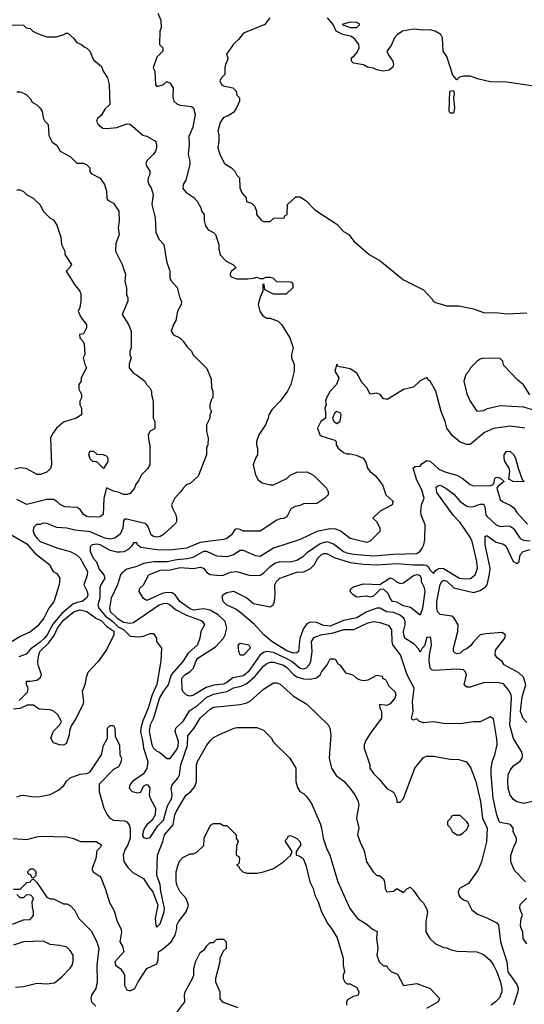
# Model space of a CAD drawing. Header units: inches. Extents: x 2348341 to 2479810, y 460419 to 613669.
# Tile 75 of 256: x 2376347 to 2379375, y 502935 to 508838. Entities that reach past the tile are written whole.
import ezdxf

# ---------------------------------------------------------------- set-up
doc = ezdxf.new("R2010")
doc.units = ezdxf.units.IN
doc.header["$MEASUREMENT"] = 0
doc.layers.add('C3570', color=7, linetype='Continuous')

msp = doc.modelspace()

# ---------------------------------------------------------------- linework, layer by layer
at = {"layer": 'C3570', "color": 2}
for points, elevation in [([(2377176.4, 508876.4), (2377194.6, 508834.6), (2377195.3, 508790), (2377188, 508770), (2377186, 508690), (2377206, 508670), (2377206, 508650), (2377170, 508614), (2377149, 508550), (2377158, 508530), (2377162, 508450), (2377170, 508438), (2377211, 508449), (2377230, 508468), (2377250, 508458), (2377268.4, 508428.4), (2377265.6, 508374.4), (2377273.2, 508350), (2377290, 508333.2), (2377310, 508325.2), (2377378, 508318), (2377390, 508308), (2377401.2, 508270), (2377385.6, 508194.4), (2377362, 508138), (2377365.2, 508090), (2377359, 508030), (2377369.2, 507990), (2377369.2, 507970), (2377344.7, 507875.3), (2377329, 507850), (2377326.8, 507826.8), (2377344.1, 507804.1), (2377391.9, 507771.9), (2377413.2, 507750), (2377434, 507710), (2377438, 507690), (2377454, 507670), (2377454.6, 507634.6), (2377462, 507602), (2377478, 507578), (2377510, 507562), (2377522, 507550), (2377542, 507490), (2377542, 507462), (2377550, 507428), (2377586, 507390), (2377626, 507370), (2377646, 507350), (2377618, 507330), (2377608.7, 507310), (2377616.4, 507296.4), (2377650, 507284), (2377716, 507284), (2377750, 507288), (2377770, 507295.3), (2377790, 507286), (2377810, 507286), (2377824.7, 507295.3), (2377850, 507295.3), (2377866, 507290), (2377888.4, 507268.4), (2377970, 507266), (2377982, 507262), (2377986, 507250), (2377986, 507230), (2377947.3, 507192.7), (2377870, 507192), (2377818, 507218), (2377814, 507250), (2377807.3, 507252.7), (2377806, 507210), (2377790, 507174), (2377778, 507130), (2377788, 507090), (2377805.2, 507065.2), (2377830, 507048.7), (2377850, 507048.7), (2377898, 507030), (2377918, 507010), (2377968.7, 506930), (2377988.7, 506870), (2377979, 506830), (2377979, 506810), (2377994, 506770), (2377995.3, 506730), (2377975.3, 506650), (2377955.3, 506610), (2377910, 506551.3), (2377860.2, 506499.8), (2377842, 506470), (2377839, 506450), (2377822, 506410), (2377782, 506350), (2377768, 506310), (2377768, 506290), (2377775.3, 506270), (2377775.3, 506230), (2377762, 506210), (2377749, 506170), (2377762, 506110), (2377779.3, 506079.3), (2377801.5, 506061.5), (2377850, 506049), (2377871, 506049), (2377950, 506088), (2377970, 506108), (2378010, 506126), (2378070, 506128), (2378110, 506108), (2378188, 506030), (2378198, 506010), (2378198, 505990), (2378178, 505970), (2378130, 505938), (2378050, 505936), (2378030, 505926), (2378000.2, 505919.8), (2377975.3, 505904.7), (2377950, 505858), (2377930, 505846.8), (2377910, 505846), (2377890, 505838), (2377790, 505771), (2377690, 505771), (2377670, 505781), (2377650, 505784.7), (2377638, 505782), (2377618, 505750), (2377590, 505726.8), (2377570, 505720.7), (2377430, 505704.4), (2377348, 505670), (2377250, 505658), (2377170, 505658.7), (2377074.6, 505674.6), (2377054.8, 505690), (2377050, 505702), (2377030, 505702), (2377019.1, 505680.9), (2376998.6, 505661.4), (2376971.4, 505648.6), (2376950, 505644.9), (2376930, 505645.3), (2376890, 505656.4), (2376830, 505690.3), (2376810, 505694.6), (2376782, 505690), (2376770, 505678), (2376769.6, 505650), (2376787.8, 505610), (2376808.1, 505588.1), (2376823.5, 505543.5), (2376853.2, 505510), (2376858, 505490), (2376833.6, 505450), (2376828.5, 505431.6), (2376828.2, 505370), (2376815.8, 505330), (2376821.3, 505310), (2376861.5, 505261.5), (2376905.6, 505230), (2376938.7, 505198.7), (2376970, 505181.1), (2377010, 505141.2), (2377062, 505138), (2377090, 505142), (2377130, 505158), (2377150, 505158), (2377168, 505130), (2377169.1, 505109.1), (2377198, 505070), (2377194, 504994), (2377170, 504852), (2377142.4, 504790), (2377118.3, 504710), (2377086, 504634), (2377073.7, 504590), (2377072.4, 504570), (2377087.2, 504507.2), (2377090.9, 504470), (2377116.9, 504390), (2377110.9, 504349.1), (2377090, 504316.3), (2377023.7, 504270), (2377007.3, 504250), (2377003.7, 504230), (2377022, 504210), (2377056.8, 504203.2), (2377073.4, 504206.6), (2377090, 504242), (2377107.5, 504252.5), (2377115.3, 504250), (2377129, 504230), (2377125.2, 504190), (2377129.4, 504170), (2377162, 504110), (2377160.9, 504070), (2377141.5, 504038.5), (2377110, 504010.7), (2377097, 503990), (2377087.3, 503970), (2377084.8, 503944.8), (2377090, 503935.3), (2377110, 503929), (2377130, 503935.3), (2377175.8, 504004.2), (2377210, 504039), (2377234.6, 504125.4), (2377259.3, 504170), (2377261.6, 504190), (2377256.4, 504230), (2377262.4, 504250), (2377295.5, 504290), (2377306, 504310), (2377314.4, 504370), (2377354.4, 504485.6), (2377356.3, 504543.7), (2377392.1, 504587.9), (2377430.8, 504650), (2377490, 504705.2), (2377510, 504717.2), (2377670, 504732.7), (2377710, 504742.7), (2377730, 504753.2), (2377810, 504825.2), (2377870, 504862), (2377890, 504862), (2377910, 504854), (2377990, 504782), (2378070, 504735.3), (2378198, 504610), (2378208, 504590), (2378214, 504550), (2378204, 504410), (2378219, 504350), (2378246.8, 504306.8), (2378292.1, 504272.1), (2378330, 504228.7), (2378359, 504190), (2378376.5, 504156.5), (2378382, 504130), (2378368.7, 504050), (2378382, 503990), (2378375.3, 503950), (2378390, 503906), (2378415.3, 503855.3), (2378429.1, 503789.1), (2378468, 503730), (2378490, 503708), (2378507.3, 503707.3), (2378530, 503688), (2378537.2, 503670), (2378539.5, 503630), (2378549.6, 503609.6), (2378590, 503614), (2378610, 503628.7), (2378650, 503606), (2378670, 503628), (2378690, 503638), (2378710, 503618), (2378745.6, 503565.6), (2378770, 503542), (2378789, 503510), (2378794, 503490), (2378784, 503430), (2378784, 503370), (2378808, 503330), (2378840.2, 503300.2), (2378890, 503275.3), (2378910, 503274), (2378930, 503264), (2378970, 503254), (2379090, 503249), (2379130, 503234), (2379170, 503199), (2379190, 503169.2), (2379210, 503129), (2379232.1, 503067.9), (2379240.7, 503030), (2379239.5, 503010), (2379225.4, 502974.6), (2379202.7, 502950), (2379176, 502930)], 134), ([(2376270, 508808), (2376370, 508806), (2376386, 508790), (2376410, 508786), (2376426, 508770), (2376454.6, 508754.6), (2376510, 508735.3), (2376565.4, 508734.6), (2376611.6, 508748.4), (2376623.6, 508756.4), (2376636.4, 508756.4), (2376670, 508728), (2376690, 508702), (2376718, 508690), (2376734.6, 508674.6), (2376750, 508668), (2376768, 508650), (2376790, 508598), (2376838, 508558), (2376849, 508529), (2376874, 508490), (2376884, 508450), (2376888, 508330), (2376858, 508302), (2376836, 508264), (2376814.6, 508245.4), (2376808.7, 508230), (2376819, 508210), (2376847.2, 508187.2), (2376870, 508185.2), (2376930, 508192.7), (2376990, 508214.5), (2377010, 508212.7), (2377086, 508146), (2377110, 508139), (2377162, 508110), (2377168.7, 508090), (2377168.7, 508070), (2377162, 508050), (2377150, 508032), (2377110, 507992), (2377104.7, 507975.3), (2377110, 507958), (2377128.7, 507930), (2377128.7, 507910), (2377118, 507890), (2377115.3, 507870), (2377122, 507850), (2377137.2, 507830), (2377149.2, 507790), (2377141.2, 507730), (2377159.3, 507650), (2377164.8, 507564.8), (2377182.7, 507522.7), (2377213.2, 507490), (2377229, 507390), (2377248.7, 507330), (2377248.9, 507288.9), (2377258, 507270), (2377292.7, 507232.7), (2377308.9, 507168.9), (2377318, 507150), (2377315.3, 507130), (2377294, 507090), (2377284.7, 507035.3), (2377269.3, 507010.7), (2377255.3, 506970), (2377269.4, 506949.4), (2377308, 506930), (2377328.7, 506910), (2377350, 506878), (2377378, 506850), (2377386, 506830), (2377470, 506746), (2377496.4, 506683.6), (2377498, 506630), (2377506, 506610), (2377506, 506570), (2377498, 506562), (2377488.4, 506528.4), (2377488.4, 506508.4), (2377498, 506490), (2377488.4, 506471.6), (2377488, 506450), (2377468.7, 506410), (2377468.7, 506370), (2377479, 506330), (2377475.3, 506290), (2377468.7, 506270), (2377468.7, 506230), (2377418, 506102), (2377370, 506058), (2377350, 506051.3), (2377330, 506032), (2377313.2, 506006.8), (2377279, 505970), (2377262, 505938), (2377259, 505930), (2377264, 505910), (2377284, 505870), (2377289, 505850), (2377288.7, 505830), (2377283.1, 505816.9), (2377210, 505751), (2377190, 505738.8), (2377170, 505734.8), (2377150, 505738.8), (2377136, 505750), (2377118.5, 505798.5), (2377111, 505810), (2377097.5, 505817.5), (2376990, 505844), (2376976.4, 505843.6), (2376970, 505834), (2376966, 505790), (2376950, 505754), (2376919, 505730), (2376890, 505723.1), (2376858.8, 505730), (2376770, 505767.4), (2376678, 505778), (2376630, 505790.4), (2376570, 505793), (2376510, 505817.3), (2376490, 505818.8), (2376470, 505811.3), (2376448.9, 505811.1), (2376430, 505794), (2376428.7, 505771.3), (2376437.2, 505750), (2376449.4, 505730), (2376470, 505709.6), (2376575.3, 505670), (2376650, 505649.6), (2376689.2, 505630), (2376709.4, 505610), (2376753.6, 505530), (2376751.3, 505508.7), (2376733.2, 505450), (2376752.7, 505410), (2376756, 505390), (2376750, 505372), (2376722, 505350), (2376690, 505344), (2376666.5, 505333.5), (2376601.1, 505278.9), (2376545.8, 505214.2), (2376512.7, 505150), (2376496.1, 505130), (2376470, 505105.5), (2376414.1, 505065.8), (2376385.4, 505034.6), (2376341.7, 505018.3)], 138), ([(2377848, 508850), (2377818, 508810), (2377690, 508758), (2377660.2, 508719.8), (2377630, 508692), (2377588.9, 508631.1), (2377595.3, 508610), (2377594.6, 508594.6), (2377582, 508570), (2377578, 508550), (2377578, 508510), (2377558, 508490), (2377549.1, 508470.9), (2377558, 508450), (2377570, 508442), (2377626, 508430), (2377646, 508410), (2377650, 508386), (2377666, 508370), (2377666, 508350), (2377648.7, 508310), (2377630, 508282), (2377598, 508262), (2377570, 508251.3), (2377550, 508222), (2377537.2, 508170), (2377542, 508150), (2377542, 508110), (2377535.3, 508070), (2377550, 508026), (2377576.4, 507976.4), (2377618, 507950), (2377638, 507930), (2377650, 507906), (2377666, 507890), (2377668.7, 507830), (2377680.4, 507800.4), (2377706, 507770), (2377708.7, 507748.7), (2377738, 507738), (2377758, 507718), (2377768.7, 507690), (2377768.7, 507670), (2377796.4, 507636.4), (2377810, 507628), (2377850, 507628), (2377872.7, 507647.3), (2377934, 507650), (2377938, 507662), (2377952, 507670), (2377954, 507730), (2378003.6, 507776.4), (2378030, 507775.3), (2378068.7, 507750), (2378117.5, 507697.5), (2378250, 507613.2), (2378290, 507569), (2378322, 507550), (2378353.2, 507510), (2378445.2, 507430), (2378510, 507392.3), (2378650, 507278), (2378770, 507219.3), (2378822.7, 507162.7), (2378830, 507148.7), (2378842, 507142), (2378910, 507122.9), (2378982.5, 507122.5), (2379070, 507103.6), (2379130, 507082), (2379150, 507080.7), (2379202.5, 507082.5), (2379270, 507075.1), (2379390, 507080.5)], 130), ([(2379511.6, 508428.4), (2379270, 508462.7), (2379170, 508466), (2379101.5, 508481.5), (2379050, 508499.3), (2379010, 508499), (2378986.8, 508493.2), (2378970, 508478), (2378946, 508506), (2378910, 508618), (2378889, 508650), (2378884, 508730), (2378875.3, 508750), (2378841.2, 508770), (2378810, 508777.2), (2378770, 508774.7), (2378710, 508781.7), (2378644.7, 508770), (2378612.3, 508747.7), (2378597.3, 508730), (2378575.9, 508684.1), (2378551.3, 508650), (2378562.5, 508622.5), (2378586, 508590), (2378591, 508570), (2378586, 508554), (2378564.7, 508535.3), (2378528.9, 508528.9), (2378490, 508538), (2378470, 508548), (2378433.6, 508553.6), (2378410, 508568), (2378350, 508578), (2378338, 508590), (2378338, 508610), (2378356.5, 508623.5), (2378373.6, 508646.4), (2378384, 508670), (2378382, 508690), (2378360.2, 508720.2), (2378338, 508738), (2378286, 508750), (2378246, 508770), (2378229, 508810), (2378195.3, 508850)], 126), ([(2376330, 508406), (2376350, 508406), (2376370, 508398), (2376386, 508390), (2376410, 508366), (2376423.1, 508343.1), (2376450, 508328), (2376470, 508308), (2376482, 508290), (2376488, 508250), (2376498, 508230), (2376518, 508210), (2376523.1, 508143.1), (2376543.1, 508103.1), (2376570, 508086), (2376589.3, 508049.3), (2376650, 508018), (2376690, 507978), (2376730, 507978), (2376750, 507968), (2376768, 507950), (2376768.9, 507928.9), (2376776.4, 507916.4), (2376830, 507888), (2376855.3, 507850), (2376868.7, 507810), (2376870, 507766), (2376876.4, 507756.4), (2376910, 507738), (2376942, 507690), (2376944, 507630), (2376939, 507590), (2376944, 507550), (2376924.7, 507495.3), (2376922, 507450), (2376962, 507370), (2376982, 507310), (2376979, 507270), (2376988.9, 507228.9), (2376989, 507190), (2376995.3, 507170), (2376995.3, 507150), (2376962, 507070), (2377001.2, 507010), (2377015.3, 506970), (2377015.3, 506870), (2377008.7, 506850), (2377008.9, 506828.9), (2377015.3, 506810), (2377004.7, 506775.3), (2377004, 506750), (2377030, 506718), (2377048.9, 506708.9), (2377098, 506670), (2377108, 506650), (2377128, 506630), (2377138, 506610), (2377138, 506590), (2377148.4, 506548.4), (2377148, 506450), (2377158, 506430), (2377158, 506390), (2377155.3, 506384.7), (2377130, 506372), (2377118, 506350), (2377122, 506310), (2377128.7, 506290), (2377128, 506170), (2377114.6, 506145.4), (2377078, 506110), (2377063.1, 506076.9), (2377042, 506050), (2377035.3, 506030), (2377010, 505998), (2376990, 505991.3), (2376970, 505991.3), (2376943.5, 506003.5), (2376910, 506011), (2376869, 506031), (2376852.7, 505970), (2376848.9, 505871.1), (2376830, 505858), (2376770, 505854.8), (2376750, 505858.8), (2376730, 505871), (2376710, 505901), (2376692.8, 505912.8), (2376618, 505918), (2376590, 505931), (2376571, 505950), (2376550, 505961), (2376510, 505960.7), (2376390, 505931), (2376330, 505961)], 142), ([(2376330, 507818), (2376350, 507818), (2376370, 507808), (2376390, 507788), (2376428.4, 507768.4), (2376468, 507730), (2376490, 507688), (2376528, 507650), (2376550, 507638), (2376570, 507606), (2376594.6, 507534.6), (2376598, 507490), (2376618, 507450), (2376618, 507430), (2376658, 507370), (2376648.4, 507351.6), (2376626, 507330), (2376675.3, 507250), (2376708.7, 507210), (2376713.6, 507193.6), (2376714, 507150), (2376708.4, 507111.6), (2376698, 507090), (2376715.3, 507050), (2376748, 507010), (2376748, 506990), (2376730, 506954), (2376706, 506950), (2376708, 506930), (2376728.9, 506908.9), (2376733.6, 506893.6), (2376738, 506830), (2376728.7, 506810), (2376738, 506770), (2376748, 506750), (2376715.3, 506690), (2376715.3, 506670), (2376702, 506650), (2376703.1, 506623.1), (2376718, 506590), (2376718, 506570), (2376708, 506550), (2376708.4, 506528.4), (2376718, 506510), (2376718, 506470), (2376686, 506450), (2376610, 506424.7), (2376568.7, 506390), (2376544.1, 506355.9), (2376533.2, 506330), (2376539, 506170), (2376532.5, 506147.5), (2376510, 506124.7), (2376471.6, 506111.6), (2376451.6, 506111.6), (2376386.8, 506146.8), (2376350.7, 506150.7), (2376317.5, 506142.5)], 146), ([(2379408.9, 506588.9), (2379370, 506648), (2379336.4, 506676.4), (2379250, 506766), (2379246, 506790), (2379230, 506806), (2379130, 506808), (2379110, 506802), (2379092, 506790), (2379052, 506750), (2379042, 506730), (2379024.7, 506710), (2379012, 506670), (2379030, 506594), (2379051.3, 506550), (2379090, 506492), (2379130, 506496), (2379153.6, 506506.4), (2379230, 506526), (2379370, 506518), (2379422, 506502)], 134), ([(2379378, 506390), (2379290, 506402), (2379190, 506387.7), (2379137.2, 506362.8), (2379050, 506291.3), (2379030, 506291.3), (2378990, 506304.7), (2378943.5, 506343.5), (2378911.3, 506390), (2378901, 506430), (2378876, 506490), (2378844, 506610), (2378811, 506670), (2378798, 506678), (2378790, 506692), (2378750, 506672), (2378710, 506634.8), (2378650, 506621), (2378556.5, 506563.5), (2378542, 506562), (2378530, 506564.7), (2378510, 506591.3), (2378490, 506598), (2378450, 506592), (2378431.3, 506630), (2378401.4, 506661.4), (2378370, 506718), (2378330, 506744.7), (2378258, 506758), (2378250, 506772), (2378238, 506730), (2378262, 506690), (2378248.9, 506651.1), (2378209.4, 506610.6), (2378188.7, 506570), (2378182, 506550), (2378186, 506530), (2378178, 506510), (2378183.1, 506483.1), (2378182, 506450), (2378155.3, 506430), (2378135.3, 506390), (2378148.9, 506348.9), (2378161.2, 506341.2), (2378238, 506318), (2378246, 506310), (2378246, 506290), (2378258, 506270), (2378290, 506244), (2378310, 506235.3), (2378330, 506235.3), (2378366.3, 506226.3), (2378409, 506209), (2378424.7, 506184.7), (2378434, 506150), (2378449.5, 506129.5), (2378483.2, 506103.2), (2378524, 506050), (2378544, 505990), (2378588.7, 505950), (2378582, 505930), (2378510, 505890.7), (2378466, 505850), (2378488, 505830), (2378503.1, 505803.1), (2378508.7, 505790), (2378508, 505770), (2378450, 505711.3), (2378430, 505702.8), (2378330, 505726.8), (2378270, 505773.4), (2378243.4, 505783.4), (2378210, 505786), (2378131.3, 505768.7), (2378030, 505720.7), (2377870, 505670.4), (2377790, 505620.4), (2377762.8, 505622.8), (2377690, 505655.5), (2377670, 505654.9), (2377630, 505630.4), (2377590, 505618.4), (2377530, 505622.4), (2377471, 505650), (2377450, 505650.3), (2377385.7, 505614.3), (2377354.5, 505605.5), (2377290, 505600.3), (2377232.9, 505587.1), (2377152.2, 505587.8), (2377090, 505577.4), (2377050, 505560.3), (2376990, 505543.7), (2376960, 505520), (2376951.5, 505510), (2376934.7, 505450), (2376897, 505370), (2376885.6, 505310), (2376889.7, 505290), (2376931.5, 505250), (2376970, 505225.1), (2377010, 505219.6), (2377030, 505224.2), (2377184.9, 505330), (2377210, 505338.7), (2377230, 505339.5), (2377250, 505329.4), (2377282.7, 505302.7), (2377347.3, 505267.2), (2377435.3, 505235.3), (2377444, 505230), (2377455.3, 505210), (2377434, 505170), (2377428.7, 505130), (2377414, 505090), (2377359.1, 505040.9), (2377326, 504990), (2377255.8, 504910), (2377237.4, 504850), (2377207.3, 504810), (2377186.7, 504773.3), (2377149.8, 504650.2), (2377129.7, 504610), (2377125.1, 504570), (2377140.5, 504490), (2377149.6, 504470), (2377170, 504453.2), (2377186.3, 504446.3), (2377230, 504409), (2377250, 504408.7), (2377290, 504462.7), (2377298, 504482), (2377299.5, 504510), (2377279.3, 504570), (2377284.9, 504590), (2377330, 504635.1), (2377365.7, 504694.3), (2377414.5, 504725.5), (2377470, 504776.4), (2377510, 504794.5), (2377589.3, 504810.7), (2377630, 504833), (2377676.9, 504843.1), (2377710, 504857.4), (2377759.3, 504900.7), (2377810, 504962), (2377830, 504978.4), (2377850, 504985.6), (2377870, 504986), (2377930, 504967.8), (2377950, 504954.7), (2377990, 504911.5), (2378010, 504898), (2378050, 504886.3), (2378090, 504883.6), (2378128.1, 504891.9), (2378150.7, 504909.3), (2378161, 504930), (2378192, 504970), (2378210, 505006), (2378230, 505006), (2378242, 505002), (2378256.4, 504976.4), (2378270, 504968), (2378303.1, 504923.1), (2378346, 504910), (2378368, 504890), (2378390, 504881.2), (2378410, 504877.2), (2378438.8, 504881.2), (2378490, 504908), (2378522, 504902), (2378527.3, 504887.3), (2378542, 504882), (2378562, 504842), (2378599, 504810), (2378604, 504790), (2378599, 504770), (2378570, 504736), (2378550, 504726), (2378507.3, 504732.7), (2378508, 504710), (2378519, 504690), (2378519, 504650), (2378450, 504558), (2378424.1, 504515.9), (2378414, 504490), (2378414, 504470), (2378448.7, 504370), (2378448.7, 504350), (2378470, 504318), (2378504.7, 504284.7), (2378550, 504228.7), (2378590, 504206), (2378608, 504170), (2378610, 504146), (2378630, 504146), (2378650, 504168), (2378718.8, 504350), (2378770, 504415.3), (2378790, 504422), (2378830, 504422), (2378930, 504404), (2378983.1, 504403.1), (2379028.9, 504388.9), (2379054, 504350), (2379083.7, 504270), (2379111.6, 504150), (2379124.2, 504050), (2379151.5, 503990), (2379149.1, 503909.1), (2379119.3, 503790), (2379098.4, 503741.6), (2379040.4, 503659.6), (2378986, 503630), (2378978, 503610), (2378982, 503590), (2378990, 503578), (2379010, 503562), (2379033.6, 503553.6), (2379060.9, 503500.9), (2379094.6, 503474.6), (2379150, 503454), (2379210, 503424), (2379221.2, 503410), (2379231.5, 503310), (2379269.4, 503190), (2379276.2, 503130), (2379330, 503054), (2379337.6, 503030), (2379335.6, 503010), (2379309.6, 502930.4)], 130), ([(2379382, 503670), (2379317.2, 503737.2), (2379295.3, 503790), (2379295.3, 503830), (2379314.6, 503885.4), (2379328, 503910), (2379328, 503930), (2379308.9, 503968.9), (2379308, 503990), (2379292.9, 504012.9), (2379230, 504024), (2379225.2, 504030), (2379209.4, 504070), (2379187.6, 504170), (2379176.2, 504310), (2379177, 504350), (2379184.8, 504395.2), (2379198, 504430), (2379212, 504490), (2379210, 504526), (2379190, 504646), (2379170, 504658), (2379111.1, 504628.9), (2379070, 504629), (2378990, 504617.2), (2378890, 504619), (2378830, 504628.7), (2378770, 504622), (2378746, 504630), (2378730, 504646), (2378710, 504638), (2378702, 504642), (2378698, 504650), (2378709, 504690), (2378703.6, 504750), (2378715.1, 504830), (2378672, 504910), (2378633.2, 505030), (2378587, 505090), (2378581.6, 505110), (2378580.9, 505180.9), (2378563.7, 505203.7), (2378510, 505222.9), (2378470, 505227.8), (2378430, 505217.4), (2378350, 505179.7), (2378290, 505180.5), (2378221.1, 505158.9), (2378152.1, 505147.9), (2378110, 505132.3), (2378097.3, 505110), (2378099.5, 505050), (2378092.2, 504990), (2378083.8, 504970), (2378066, 504950), (2378050, 504944.7), (2378030, 504948.2), (2377980.5, 504990), (2377950, 505006.4), (2377870, 505044.4), (2377830, 505049.7), (2377810, 505044.2), (2377790, 505029.6), (2377719.5, 504930), (2377690, 504903.5), (2377627.1, 504892.9), (2377590, 504864.7), (2377570, 504855.1), (2377511.7, 504848.3), (2377465.8, 504834.2), (2377390, 504789.2), (2377370, 504782), (2377348.9, 504788.9), (2377326, 504810), (2377322, 504822), (2377321.2, 504890), (2377339, 504910), (2377370, 504930.7), (2377389.3, 504950), (2377403.7, 504990), (2377416, 505010), (2377522.6, 505077.4), (2377569.4, 505130), (2377580.9, 505150), (2377589.3, 505190), (2377579.3, 505230), (2377538, 505270), (2377490, 505297.6), (2377450, 505305.1), (2377390, 505297.6), (2377370, 505306.2), (2377307.6, 505350), (2377279.5, 505390), (2377262, 505402), (2377230, 505404.7), (2377203.1, 505396.9), (2377110, 505355.3), (2377090, 505368), (2377064, 505410), (2377069, 505430), (2377089.3, 505450.7), (2377122, 505510), (2377190, 505537.6), (2377250, 505539.5), (2377310, 505552.9), (2377390, 505548.7), (2377430, 505556.4), (2377450.3, 505550.3), (2377470, 505522.8), (2377490, 505510.8), (2377550, 505504.9), (2377570, 505508.2), (2377610, 505526), (2377650, 505530.7), (2377730, 505506), (2377790, 505507.7), (2377810, 505519.1), (2377850, 505559.1), (2377879.3, 505580.7), (2377910, 505590.4), (2377970, 505588.2), (2378010, 505597.3), (2378050, 505620.7), (2378074.7, 505645.3), (2378150, 505697.6), (2378190, 505710.3), (2378230, 505694.9), (2378290.7, 505650), (2378310, 505641.7), (2378350, 505634.6), (2378470, 505623.6), (2378590, 505633.7), (2378730, 505638), (2378750, 505650.7), (2378761.6, 505670), (2378771.5, 505690), (2378778.6, 505721.4), (2378779.5, 505810), (2378757.2, 505870), (2378754, 505890), (2378758, 505930), (2378774, 505970), (2378760.2, 506020.2), (2378730, 506078), (2378709, 506150), (2378720.4, 506159.6), (2378750, 506162), (2378762, 506178), (2378790, 506196), (2378810, 506191), (2378862.8, 506142.8), (2378905.2, 506125.2), (2378970, 506107.7), (2379002.8, 506090), (2379050, 506050.7), (2379070, 506043), (2379175.1, 506044.9), (2379189.1, 506050.9), (2379195.3, 506064.7), (2379198, 506090), (2379210, 506094.8), (2379232, 506090), (2379254, 506070), (2379218, 506042), (2379211.3, 506030), (2379230, 505961), (2379246.6, 505946.6), (2379290, 505927.7), (2379311.9, 505911.9), (2379330, 505884), (2379394.2, 505814.2)], 126), ([(2379470, 504161.2), (2379370, 504139), (2379330, 504148.7), (2379310, 504162), (2379290, 504188), (2379279.3, 504230), (2379276, 504270), (2379279.3, 504310), (2379290, 504338), (2379310, 504364.7), (2379350, 504392), (2379362, 504410), (2379364, 504430), (2379359, 504450), (2379310, 504528.7), (2379287.7, 504607.7), (2379298, 504770), (2379296.9, 504790), (2379281.1, 504821.1), (2379250, 504857.2), (2379210, 504864.5), (2379130, 504862), (2379050, 504836), (2379030, 504835.3), (2379015.3, 504850), (2379029.3, 504910), (2379021.2, 504930), (2379010, 504939.3), (2378970, 504945.1), (2378830, 504936), (2378820.7, 504940.7), (2378809.4, 504950), (2378804.1, 504995.9), (2378806, 505030), (2378819, 505090), (2378814, 505130), (2378810, 505135.3), (2378790, 505134), (2378775.5, 505084.5), (2378762, 505070), (2378750, 505046), (2378743.1, 505063.1), (2378714.6, 505094.6), (2378658.4, 505130), (2378651.5, 505150), (2378651.2, 505170), (2378661.3, 505210), (2378660.7, 505230), (2378652.3, 505250), (2378626.6, 505270), (2378590, 505284), (2378547.8, 505287.8), (2378510, 505309.6), (2378490, 505309.6), (2378430, 505287.8), (2378370, 505252), (2378290, 505236.9), (2378210, 505202.7), (2378170, 505206.9), (2378130, 505224.5), (2378090, 505226.6), (2378070, 505216), (2378050, 505189), (2378028.5, 505130), (2378021, 505050), (2378010, 505041.2), (2377990, 505040.7), (2377950, 505053.6), (2377860.9, 505110), (2377812.7, 505150), (2377754, 505214), (2377667, 505287), (2377643.7, 505303.7), (2377589, 505330), (2377569, 505350), (2377562, 505378), (2377566, 505390), (2377590, 505404.7), (2377631.1, 505411.1), (2377710, 505372), (2377750, 505338), (2377850, 505318.8), (2377869.3, 505330.7), (2377876, 505350), (2377880.9, 505390), (2377879.3, 505450), (2377889.2, 505470), (2377909.2, 505490), (2378010, 505526), (2378051.4, 505528.6), (2378092.6, 505547.4), (2378115.1, 505570), (2378137, 505610), (2378156, 505630), (2378170, 505637.6), (2378190, 505637.1), (2378234, 505614), (2378330, 505583.6), (2378410, 505574.6), (2378490, 505568.8), (2378610, 505578.3), (2378710, 505570.3), (2378770.4, 505570.4), (2378787.1, 505567.1), (2378798.9, 505558.9), (2378810, 505538), (2378830, 505518), (2378843.3, 505536.7), (2378855.3, 505544.7), (2378869.6, 505550.4), (2378890, 505548.5), (2378986, 505490), (2379015.1, 505484.9), (2379052.8, 505487.2), (2379080.9, 505510), (2379094, 505550), (2379089.5, 505590), (2379061.6, 505710), (2379050, 505736), (2378990, 505822.7), (2378947.9, 505867.9), (2378850, 506002.7), (2378845.4, 506034.6), (2378856.2, 506043.8), (2378870, 506046.4), (2378904.9, 506030), (2378953, 505993), (2378990.6, 505950), (2379030, 505921.6), (2379050, 505917.1), (2379070, 505919.3), (2379110, 505933), (2379130, 505934), (2379138.4, 505918.4), (2379144.9, 505870), (2379150, 505861), (2379206, 505810), (2379230, 505798.8), (2379270, 505804), (2379290, 505800.7), (2379310, 505786.8), (2379350, 505727.3), (2379370, 505717.1), (2379410, 505713.8)], 122), ([(2376290, 505754.5), (2376390, 505696.2), (2376438.9, 505638.9), (2376528.7, 505570), (2376535.3, 505550), (2376549.2, 505529.2), (2376570, 505518), (2376588.7, 505490), (2376584, 505450), (2376552.1, 505347.9), (2376522, 505310), (2376492.7, 505250), (2376455.9, 505204.1), (2376411.5, 505168.5), (2376350, 505140.5), (2376270, 505090.7)], 142), ([(2379390, 504625.2), (2379367.5, 504647.5), (2379351.6, 504690), (2379361.8, 504778.2), (2379385.2, 504850), (2379370, 504895.3), (2379342.9, 504922.9), (2379255.3, 504970), (2379242, 504990), (2379212.7, 505012.7), (2379201.2, 505030), (2379202.5, 505057.5), (2379259, 505130), (2379262, 505150), (2379243.1, 505163.1), (2379144, 505156), (2379110.9, 505149.1), (2379070, 505108.7), (2379054.9, 505085.1), (2379032.7, 505067.3), (2379010, 505057.2), (2378990, 505039.3), (2378970, 505036), (2378960.7, 505040.7), (2378949.6, 505049.6), (2378949.6, 505070), (2378977.2, 505170), (2378978, 505210), (2378955.3, 505250), (2378941.2, 505261.2), (2378871.2, 505271.2), (2378854.7, 505290), (2378849.8, 505310), (2378851, 505349), (2378870, 505451), (2378879.5, 505470), (2378890, 505478.4), (2378910, 505472.2), (2378951.6, 505431.6), (2379070, 505404.4), (2379110, 505415.5), (2379142, 505438), (2379152.3, 505450), (2379166.6, 505513.4), (2379169.7, 505550), (2379140.5, 505690), (2379140.2, 505739.8), (2379150, 505744.7), (2379206.4, 505706.4), (2379250, 505693.4), (2379263.8, 505683.8), (2379308, 505590), (2379330, 505577.3), (2379345.2, 505590), (2379349.5, 505630), (2379369.3, 505650), (2379410, 505661.3)], 118), ([(2376344, 504756), (2376393.6, 504806.4), (2376398, 504830), (2376387.3, 504852.7), (2376387.3, 504872.7), (2376410, 504871.3), (2376450, 504878), (2376470, 504892), (2376479, 504910), (2376458, 504970), (2376457, 504990), (2376461.3, 505030), (2376468.4, 505050), (2376519.8, 505100.2), (2376554.3, 505145.7), (2376575.1, 505190), (2376610, 505238), (2376675.1, 505290), (2376710, 505300.3), (2376750.7, 505290), (2376808.8, 505248.8), (2376835.4, 505235.4), (2376870, 505199.1), (2376911.9, 505171.9), (2376913.1, 505150), (2376870, 505064), (2376817.3, 504990), (2376755.8, 504924.2), (2376745.5, 504894.5), (2376738, 504850), (2376722.8, 504810), (2376730.6, 504750), (2376727.1, 504732.9), (2376686, 504650), (2376655.3, 504604.7), (2376646, 504574), (2376644.7, 504550), (2376630, 504506), (2376623.6, 504496.4), (2376610, 504488.7), (2376586, 504490), (2376550, 504502), (2376534, 504530), (2376550, 504572), (2376588, 504610), (2376598, 504630), (2376575.3, 504670), (2376552.5, 504692.5), (2376530, 504701.2), (2376465.2, 504705.2), (2376430, 504728.7), (2376391.6, 504728.4), (2376350.9, 504709.1), (2376310, 504705.2)], 134), ([(2376330, 504178), (2376352.7, 504187.3), (2376370, 504188), (2376430, 504179), (2376470, 504180.9), (2376530, 504192.7), (2376580.7, 504219.3), (2376613.2, 504246.8), (2376628.1, 504271.9), (2376650, 504293.2), (2376710, 504315.3), (2376750, 504318), (2376771.1, 504328.9), (2376838, 504430), (2376850, 504486), (2376874, 504530), (2376874, 504590), (2376890, 504606), (2376910, 504606), (2376918, 504590), (2376920.4, 504540.4), (2376946, 504490), (2376948, 504430), (2376958, 504410), (2376954.6, 504385.4), (2376940.4, 504359.6), (2376910, 504342), (2376824.7, 504255.3), (2376824, 504210), (2376853.2, 504110), (2376870, 504075.3), (2376889.2, 504050), (2376910, 504039.3), (2376975.5, 504035.5), (2376990, 504028.7), (2377004, 504010), (2377009.3, 503989.3), (2377009.5, 503930), (2376996.2, 503890), (2376978.6, 503861.4), (2376967.3, 503830), (2376971.6, 503791.6), (2376995.3, 503755.3), (2377025.6, 503725.6), (2377090, 503689.4), (2377120.6, 503640.6), (2377147, 503610), (2377176, 503530), (2377159.5, 503450), (2377164.7, 503404.7), (2377170, 503398), (2377190, 503418), (2377214.4, 503490), (2377217.1, 503510), (2377193.3, 503613.3), (2377190.2, 503650.2), (2377170.4, 503710), (2377173.7, 503830), (2377206, 503910), (2377217.1, 503950), (2377268.5, 504010), (2377277.6, 504070), (2377287.8, 504092.2), (2377339.9, 504180.1), (2377348.5, 504191.5), (2377374.8, 504210), (2377398.4, 504241.6), (2377407.7, 504270), (2377407.9, 504367.9), (2377414, 504390), (2377470, 504488.7), (2377490, 504515.3), (2377510, 504534), (2377550, 504555.3), (2377634, 504590), (2377650, 504594), (2377770, 504595.3), (2377810, 504578), (2377858, 504530), (2377868.9, 504508.9), (2377968.7, 504410), (2378004, 504350), (2378004, 504270), (2378014.6, 504234.6), (2378028, 504210), (2378050, 504198), (2378070, 504178), (2378098, 504138), (2378150, 504018), (2378159.3, 503990), (2378169.3, 503930), (2378189.3, 503870), (2378209.2, 503830), (2378256, 503670), (2378329, 503510), (2378375.3, 503450), (2378432.5, 503412.5), (2378464.7, 503384.7), (2378491.9, 503371.9), (2378488.7, 503330), (2378496, 503270), (2378489.4, 503230), (2378504, 503190), (2378530, 503166), (2378550, 503166), (2378558, 503150), (2378578, 503130), (2378614.6, 503114.6), (2378650, 503048), (2378730, 503059), (2378810, 503028.7), (2378866, 502970), (2378858, 502950), (2378788.7, 502910)], 138), ([(2376308.9, 503928.9), (2376390, 503922.7), (2376450, 503939), (2376478, 503942), (2376630, 503939.3), (2376670, 503929.3), (2376711.9, 503911.9), (2376806, 503910), (2376838, 503890), (2376830, 503874), (2376810, 503854), (2376804, 503810), (2376782, 503750), (2376783.1, 503743.1), (2376788.9, 503728.9), (2376830, 503702), (2376834.2, 503694.2), (2376859.6, 503630), (2376885.3, 503545.3), (2376914.5, 503494.5), (2376931.8, 503431.8), (2376954.7, 503390), (2376957.6, 503370), (2376949.2, 503310), (2376964.1, 503284.1), (2376972, 503250), (2376919, 503190), (2376920.2, 503180.2), (2376922, 503170), (2376950, 503149.3), (2376970, 503124), (2376976.2, 503110), (2376975.6, 503050), (2376990, 503021.2), (2377010, 503015.1), (2377037.3, 503030), (2377057.3, 503070), (2377110, 503149), (2377170, 503178), (2377178, 503202), (2377181, 503250), (2377210, 503269), (2377256, 503310), (2377281, 503350), (2377290.8, 503390), (2377291, 503410), (2377301, 503430), (2377346, 503490), (2377361, 503530), (2377346, 503570), (2377311, 503610), (2377291, 503650), (2377285.4, 503674.6), (2377286, 503730), (2377295.3, 503764.7), (2377306.4, 503793.6), (2377325.4, 503814.6), (2377370, 503838), (2377390, 503838), (2377410, 503846), (2377452.7, 503887.3), (2377454, 503930), (2377491.6, 504008.4), (2377510, 504018), (2377550, 504018), (2377570, 504006), (2377590, 504006), (2377646, 503950), (2377646, 503930), (2377658, 503910), (2377647.3, 503887.3), (2377646, 503830), (2377662, 503822), (2377666, 503810), (2377662, 503778), (2377648, 503770), (2377662, 503762), (2377666, 503750), (2377686, 503730), (2377710, 503722), (2377770, 503722), (2377810, 503728.7), (2377870.7, 503749.3), (2377930.7, 503789.3), (2377974, 503830), (2377982, 503850), (2377942, 503910), (2377942, 503918), (2377954, 503930), (2377958, 503942), (2377970, 503946), (2377990, 503938), (2378010, 503928), (2378028, 503910), (2378035.3, 503890), (2378006, 503850), (2378006, 503830), (2378024.7, 503824.7), (2378048.9, 503808.9), (2378064, 503770), (2378089, 503670), (2378109, 503630), (2378119, 503590), (2378139, 503550), (2378159, 503490), (2378196.5, 503416.5), (2378219, 503390), (2378252.5, 503332.5), (2378288.9, 503211.1), (2378289.2, 503170), (2378297.2, 503130), (2378288.7, 503110), (2378288.9, 503088.9), (2378298, 503070), (2378310, 503058), (2378330, 503058), (2378370, 503035.3), (2378382, 503010), (2378378, 502990), (2378350, 502981), (2378317.2, 502962.8), (2378309.2, 502950), (2378309, 502930)], 142), ([(2376310, 503626), (2376350, 503626), (2376390, 503666), (2376411.6, 503668.4), (2376418, 503682), (2376430, 503686), (2376450, 503666), (2376510, 503578), (2376530, 503568), (2376550, 503568), (2376610, 503538), (2376630, 503538), (2376650, 503528), (2376678, 503498), (2376702, 503450), (2376775.5, 503375.5), (2376809.3, 503310), (2376822.7, 503270), (2376809.5, 503169.5), (2376813.2, 503070), (2376804, 503030), (2376779, 502990), (2376774, 502970), (2376779, 502950), (2376804.1, 502924.1)], 146), ([(2376304.5, 503415.5), (2376370, 503441.2), (2376410, 503444), (2376430, 503468), (2376431, 503491), (2376423.6, 503516.4), (2376422, 503550), (2376431, 503571), (2376414, 503590), (2376388.4, 503591.6), (2376370, 503574), (2376350, 503574), (2376330, 503594)], 146), ([(2379390, 503298), (2379368.7, 503330), (2379367.3, 503367.3), (2379354.6, 503394.6), (2379353.2, 503410), (2379357.2, 503450), (2379364, 503470), (2379348, 503510), (2379350, 503534), (2379388.4, 503571.6)], 126), ([(2377278.8, 502870), (2377338, 502950), (2377336, 502990), (2377341, 503010), (2377384.7, 503090), (2377391.3, 503110), (2377391.6, 503148.4), (2377402, 503190), (2377430, 503246), (2377456.9, 503263.1), (2377470, 503286), (2377490, 503306), (2377510, 503306), (2377530, 503326), (2377570, 503326), (2377586, 503310), (2377586, 503270), (2377567.3, 503252.7), (2377548, 503210), (2377548, 503190), (2377522, 503090), (2377522, 503070), (2377549, 503010), (2377549, 502970), (2377562, 502950), (2377656.4, 502916.4)], 146), ([(2376323.1, 503036.9), (2376370, 503041), (2376450, 503061), (2376510, 503058), (2376556.4, 503063.6), (2376600.4, 503099.6), (2376650, 503152), (2376662, 503170), (2376668.4, 503191.6), (2376668, 503230), (2376650, 503258), (2376630, 503278), (2376588.4, 503288.4), (2376530, 503294), (2376490, 503312.7), (2376370, 503308.7), (2376310.8, 503289.2)], 150)]:
    msp.add_lwpolyline(points, dxfattribs=dict(at, elevation=elevation))
for points, elevation in [([(2378330, 508824), (2378282, 508810), (2378330, 508791.3), (2378370, 508792), (2378388, 508810), (2378370, 508822)], 126), ([(2378930, 508278), (2378925.2, 508290), (2378929.2, 508410), (2378950, 508414), (2378954.8, 508394.8), (2378951, 508370), (2378956, 508310), (2378950, 508278)], 126), ([(2378250, 506488.7), (2378238, 506482), (2378224.7, 506450), (2378232, 506430), (2378250, 506418), (2378270, 506432), (2378277.2, 506470), (2378270, 506482)], 130), ([(2376850, 506148), (2376810, 506188), (2376786, 506190), (2376770, 506206), (2376762, 506230), (2376769.1, 506250.9), (2376791.1, 506251.1), (2376810, 506234), (2376848, 506232), (2376870, 506222), (2376876, 506210), (2376876, 506190)], 142), ([(2379370, 506068), (2379309.1, 506069.1), (2379283.1, 506083.1), (2379289.2, 506130), (2379284, 506150), (2379259, 506190), (2379255.3, 506210), (2379255.3, 506230), (2379269.3, 506250.7), (2379291.3, 506250), (2379310, 506231.3), (2379322.8, 506210), (2379338, 506150), (2379362, 506082), (2379374, 506070)], 126), ([(2378750, 505268), (2378693.3, 505313.3), (2378650, 505324.7), (2378610, 505345.1), (2378585.2, 505350), (2378570, 505369), (2378558.7, 505398.7), (2378530, 505424), (2378510, 505422), (2378470, 505382), (2378450, 505375.3), (2378430, 505382), (2378370, 505375.3), (2378348, 505390), (2378328, 505412), (2378338, 505430), (2378350, 505438), (2378410, 505456), (2378509, 505451), (2378570, 505491), (2378590, 505484.7), (2378607.5, 505467.5), (2378630, 505458), (2378650, 505461), (2378710, 505506), (2378730, 505512.7), (2378742, 505510), (2378750, 505504.7), (2378755.5, 505490), (2378757.3, 505470), (2378774.5, 505434.5), (2378777.7, 505410), (2378764.4, 505310)], 118), ([(2377690, 505028), (2377670, 505028.7), (2377662, 505050), (2377659, 505090), (2377670, 505101), (2377722, 505090), (2377730, 505074), (2377730.7, 505070)], 122), ([(2378990, 504066), (2378950, 504066), (2378938, 504062), (2378934, 504050), (2378914, 504030), (2378914, 504010), (2378930, 503994), (2378942, 503970), (2378970, 503951.3), (2378990, 503951.3), (2379010, 503964.7), (2379030, 503982), (2379042, 504010), (2379030, 504028)], 134), ([(2376430, 503746), (2376410, 503746), (2376394, 503730), (2376398, 503718), (2376412.7, 503712.7), (2376418, 503698), (2376430, 503694), (2376446, 503710), (2376446, 503730)], 146)]:
    msp.add_lwpolyline(points, close=True, dxfattribs=dict(at, elevation=elevation))

doc.saveas('drawing.dxf')
